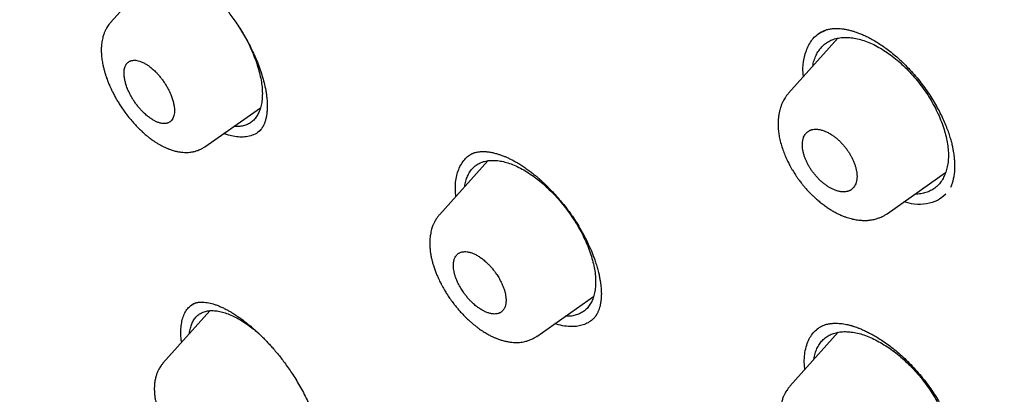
# Model space of a CAD drawing. Header units: millimetres. Extents: x 8 to 601, y 12 to 948.
# Tile 39 of 125: x 485 to 510, y 382 to 391. Entities that reach past the tile are written whole.
import ezdxf

# ---------------------------------------------------------------- set-up
doc = ezdxf.new("R2010")
doc.units = ezdxf.units.MM

msp = doc.modelspace()

# ---------------------------------------------------------------- linework, layer by layer
at = {"color": 7, "linetype": 'Continuous', "lineweight": 30}
for p, q in [((488.555, 392.327), (487.354, 390.987)), ((505.452, 390.595), (504.227, 389.227)), ((489.699, 387.895), (491.083, 388.864)), ((491.05, 388.276), (491.05, 388.276)), ((496.739, 387.546), (495.536, 386.203)), ((506.676, 386.23), (508.133, 387.25)), ((495.944, 386.659), (495.933, 386.785)), ((497.958, 383.18), (499.372, 384.17)), ((489.826, 383.817), (488.655, 382.51)), ((499.36, 383.608), (499.355, 383.604)), ((505.459, 383.281), (504.259, 381.941)), ((488.657, 382.508), (488.658, 382.509))]:
    msp.add_line(p, q, dxfattribs=at)
for points, knots in [([(546.31, 319.917), (546.414, 320.603), (546.621, 321.969), (546.63, 324.249), (546.489, 326.623), (546.21, 329.082), (545.791, 331.861), (545.206, 334.973), (544.448, 338.418), (543.505, 342.325), (542.383, 346.691), (541.162, 351.491), (539.875, 356.343), (538.436, 361.307), (537.042, 365.565), (535.764, 369.067), (534.688, 371.764), (533.463, 374.538), (532.048, 377.395), (530.493, 380.167), (528.807, 382.82), (527.026, 385.31), (525.063, 387.733), (522.988, 390.04), (520.858, 392.223), (518.345, 394.629), (515.447, 397.208), (512.175, 399.906), (508.912, 402.43), (505.667, 404.796), (502.447, 406.995), (499.265, 409.024), (496.13, 410.904), (493.032, 412.693), (489.945, 414.469), (486.867, 416.174), (483.815, 417.75), (480.813, 419.147), (477.885, 420.345), (475.044, 421.346), (472.303, 422.114), (469.989, 422.546), (468.089, 422.689), (466.567, 422.614), (465.194, 422.297), (464.031, 421.679), (463.132, 420.734), (462.45, 419.448), (461.999, 417.891), (461.884, 416.638), (461.829, 416.041)], [0, 0, 0, 0, 0.019898, 0.0396, 0.059164, 0.078622, 0.098012, 0.12334, 0.148581, 0.17373, 0.20787, 0.241963, 0.276211, 0.310624, 0.345209, 0.362608, 0.380134, 0.39781, 0.415671, 0.433755, 0.448995, 0.464411, 0.479836, 0.49507, 0.51012, 0.525029, 0.547188, 0.569187, 0.591087, 0.612948, 0.634795, 0.656565, 0.678193, 0.699626, 0.721058, 0.742686, 0.764457, 0.7863, 0.808166, 0.830063, 0.852062, 0.874222, 0.88913, 0.904182, 0.919413, 0.934843, 0.95025, 0.965501, 0.983579, 1, 1, 1, 1]), ([(544.101, 319.878), (544.186, 320.426), (544.357, 321.522), (544.405, 323.329), (544.343, 325.217), (544.175, 327.181), (543.925, 329.2), (543.545, 331.658), (542.994, 334.581), (542.241, 337.983), (541.364, 341.596), (540.38, 345.404), (539.346, 349.383), (538.284, 353.383), (537.143, 357.436), (535.878, 361.565), (534.681, 365.084), (533.614, 367.955), (532.744, 370.143), (531.787, 372.367), (530.725, 374.631), (529.537, 376.933), (528.317, 379.071), (527.089, 381.024), (525.891, 382.779), (524.595, 384.513), (523.059, 386.396), (521.273, 388.395), (519.254, 390.481), (517.052, 392.606), (514.679, 394.755), (512.145, 396.911), (509.6, 398.956), (507.056, 400.902), (504.307, 402.905), (501.364, 404.924), (498.239, 406.927), (495.143, 408.789), (492.07, 410.567), (489.007, 412.327), (485.964, 414.006), (482.962, 415.547), (480.214, 416.816), (477.723, 417.839), (475.479, 418.657), (473.301, 419.335), (471.201, 419.853), (469.312, 420.167), (467.644, 420.277), (466.197, 420.191), (465.011, 419.908), (464.08, 419.45), (463.376, 418.869), (462.806, 418.135), (462.314, 417.174), (461.937, 415.959), (461.7, 414.479), (461.609, 412.881), (461.637, 411.193), (461.761, 409.436), (462.028, 407.026), (462.513, 403.918), (463.277, 400.079), (464.173, 396.167), (465.154, 392.214), (466.166, 388.247), (467.144, 384.488), (468.132, 380.902), (469.144, 377.483), (470.265, 374.006), (471.363, 370.901), (472.399, 368.189), (473.336, 365.891), (474.36, 363.556), (475.474, 361.184), (476.317, 359.572), (476.739, 358.765)], [0, 0, 0, 0, 0.011709, 0.0234, 0.035079, 0.046745, 0.058401, 0.070053, 0.08835, 0.106637, 0.124908, 0.145647, 0.166375, 0.187119, 0.207887, 0.228673, 0.249479, 0.259892, 0.270315, 0.28075, 0.291198, 0.301658, 0.31213, 0.319994, 0.327864, 0.335737, 0.343609, 0.354092, 0.364563, 0.37502, 0.38755, 0.400066, 0.41258, 0.425091, 0.437599, 0.45323, 0.468841, 0.484431, 0.499999, 0.515569, 0.531166, 0.546782, 0.562408, 0.574915, 0.587424, 0.599934, 0.612454, 0.624987, 0.635443, 0.645912, 0.656393, 0.664263, 0.672136, 0.680006, 0.687871, 0.698343, 0.708803, 0.71925, 0.729685, 0.740108, 0.750521, 0.771326, 0.792113, 0.81288, 0.833624, 0.854353, 0.875091, 0.892532, 0.909986, 0.927451, 0.944927, 0.955919, 0.966921, 0.977933, 0.988958, 1, 1, 1, 1]), ([(492.139, 410.008), (492.234, 409.953), (492.422, 409.845), (492.696, 409.687), (492.957, 409.536), (493.206, 409.392), (493.44, 409.256), (493.66, 409.128), (493.867, 409.008), (494.06, 408.895), (494.243, 408.789), (494.413, 408.689), (494.572, 408.596), (494.718, 408.51), (494.853, 408.431), (494.981, 408.356), (495.107, 408.282), (495.37, 408.127), (495.773, 407.888), (496.32, 407.562), (497.019, 407.141), (497.867, 406.625), (498.864, 406.006), (499.696, 405.478), (500.363, 405.047), (500.865, 404.719), (501.373, 404.384), (501.889, 404.04), (502.417, 403.683), (502.834, 403.399), (503.136, 403.191), (503.319, 403.064), (503.504, 402.936), (503.691, 402.806), (503.88, 402.674), (504.068, 402.543), (504.251, 402.413), (504.429, 402.288), (504.598, 402.168), (504.758, 402.054), (504.907, 401.947), (505.044, 401.849), (505.175, 401.755), (505.313, 401.655), (505.465, 401.545), (505.636, 401.422), (505.817, 401.29), (506.009, 401.149), (506.212, 401), (506.519, 400.775), (506.923, 400.476), (507.399, 400.119), (507.85, 399.778), (508.279, 399.451), (508.706, 399.123), (509.276, 398.682), (509.987, 398.123), (510.668, 397.579), (511.179, 397.167), (511.523, 396.887), (511.876, 396.597), (512.185, 396.342), (512.449, 396.123), (512.663, 395.944), (512.875, 395.766), (513.079, 395.594), (513.268, 395.433), (513.442, 395.285), (513.601, 395.15), (513.745, 395.026), (513.881, 394.91), (514.017, 394.792), (514.163, 394.665), (514.323, 394.526), (514.5, 394.372), (514.695, 394.201), (514.905, 394.016), (515.195, 393.759), (515.556, 393.437), (515.978, 393.055), (516.386, 392.682), (516.784, 392.314), (517.175, 391.949), (517.622, 391.527), (518.125, 391.045), (518.683, 390.501), (519.238, 389.951), (519.789, 389.394), (520.336, 388.83), (520.839, 388.301), (521.299, 387.807), (521.718, 387.349), (522.133, 386.888), (522.543, 386.421), (522.95, 385.951), (523.345, 385.483), (523.729, 385.02), (524.1, 384.561), (524.464, 384.1), (524.823, 383.637), (525.175, 383.171), (525.523, 382.701), (525.869, 382.224), (526.155, 381.819), (526.383, 381.49), (526.555, 381.24), (526.722, 380.994), (526.88, 380.759), (527.026, 380.539), (527.159, 380.336), (527.27, 380.165), (527.36, 380.026), (527.432, 379.914), (527.503, 379.804), (527.576, 379.689), (527.655, 379.564), (527.742, 379.426), (527.835, 379.276), (527.941, 379.105), (528.059, 378.912), (528.188, 378.698), (528.321, 378.477), (528.478, 378.212), (528.654, 377.912), (528.858, 377.558), (529.065, 377.193), (529.275, 376.818), (529.498, 376.411), (529.735, 375.972), (529.984, 375.5), (530.223, 375.036), (530.489, 374.511), (530.779, 373.924), (531.091, 373.274), (531.394, 372.627), (531.688, 371.981), (531.912, 371.476), (532.073, 371.109), (532.172, 370.879), (532.272, 370.647), (532.371, 370.414), (532.47, 370.179), (532.567, 369.947), (532.66, 369.72), (532.746, 369.51), (532.825, 369.317), (532.896, 369.14), (532.964, 368.972), (533.028, 368.812), (533.09, 368.656), (533.153, 368.496), (533.223, 368.317), (533.301, 368.117), (533.387, 367.894), (533.478, 367.658), (533.57, 367.414), (533.663, 367.167), (533.797, 366.81), (533.967, 366.346), (534.167, 365.795), (534.354, 365.267), (534.53, 364.766), (534.7, 364.273), (534.866, 363.786), (535.082, 363.145), (535.344, 362.351), (535.668, 361.347), (536, 360.288), (536.339, 359.176), (536.675, 358.044), (537.008, 356.891), (537.339, 355.718), (537.662, 354.55), (537.977, 353.387), (538.354, 351.97), (538.789, 350.301), (539.283, 348.381), (539.675, 346.852), (539.968, 345.712), (540.161, 344.96), (540.353, 344.21), (540.544, 343.459), (540.734, 342.705), (540.888, 342.093), (541.005, 341.619), (541.088, 341.285), (541.172, 340.943), (541.241, 340.659), (541.295, 340.435), (541.335, 340.273), (541.373, 340.113), (541.41, 339.959), (541.445, 339.815), (541.476, 339.684), (541.504, 339.566), (541.529, 339.46), (541.552, 339.363), (541.574, 339.27), (541.596, 339.175), (541.619, 339.077), (541.644, 338.973), (541.67, 338.863), (541.697, 338.747), (541.725, 338.626), (541.755, 338.496), (541.787, 338.358), (541.82, 338.212), (541.869, 337.998), (541.932, 337.723), (542.006, 337.393), (542.076, 337.075), (542.144, 336.77), (542.208, 336.473), (542.299, 336.051), (542.415, 335.5), (542.57, 334.741), (542.734, 333.907), (542.903, 333), (543.061, 332.101), (543.208, 331.21), (543.341, 330.327), (543.433, 329.654), (543.494, 329.183), (543.527, 328.912), (543.559, 328.642), (543.59, 328.372), (543.619, 328.101), (543.65, 327.794), (543.684, 327.448), (543.71, 327.145), (543.729, 326.915), (543.74, 326.766), (543.75, 326.624), (543.759, 326.498), (543.767, 326.387), (543.773, 326.289), (543.779, 326.197), (543.784, 326.113), (543.788, 326.032), (543.793, 325.945), (543.798, 325.848), (543.803, 325.738), (543.809, 325.618), (543.814, 325.489), (543.819, 325.351), (543.824, 325.205), (543.829, 325.055), (543.832, 324.905), (543.835, 324.757), (543.837, 324.611), (543.839, 324.409), (543.839, 324.153), (543.836, 323.845), (543.829, 323.538), (543.82, 323.288), (543.81, 323.092), (543.802, 322.953), (543.794, 322.813), (543.785, 322.692), (543.778, 322.595), (543.772, 322.523), (543.767, 322.459), (543.762, 322.404), (543.758, 322.358), (543.754, 322.321), (543.751, 322.29), (543.749, 322.259), (543.745, 322.225), (543.741, 322.184), (543.736, 322.139), (543.731, 322.085), (543.724, 322.023), (543.715, 321.95), (543.705, 321.866), (543.693, 321.773), (543.68, 321.669), (543.664, 321.556), (543.645, 321.433), (543.624, 321.3), (543.6, 321.158), (543.572, 321.008), (543.542, 320.851), (543.507, 320.686), (543.468, 320.513), (543.439, 320.396), (543.424, 320.336)], [0, 0, 0, 0, 0.002938, 0.005744, 0.008416, 0.010954, 0.01336, 0.015593, 0.017697, 0.019674, 0.021521, 0.023275, 0.024894, 0.026381, 0.027734, 0.029011, 0.030294, 0.031584, 0.037035, 0.042605, 0.048243, 0.05831, 0.068375, 0.07844, 0.083473, 0.088505, 0.093571, 0.098743, 0.104025, 0.109422, 0.111232, 0.113057, 0.114897, 0.116752, 0.118621, 0.120505, 0.122344, 0.12408, 0.125789, 0.127385, 0.128868, 0.130239, 0.131503, 0.132795, 0.134387, 0.136086, 0.137893, 0.139807, 0.141828, 0.143949, 0.14894, 0.153834, 0.158122, 0.162355, 0.166586, 0.170816, 0.179275, 0.187729, 0.191056, 0.194457, 0.197959, 0.201564, 0.203665, 0.205798, 0.20795, 0.209988, 0.211882, 0.213599, 0.215177, 0.216614, 0.217911, 0.219231, 0.22069, 0.222288, 0.224025, 0.225993, 0.228114, 0.230325, 0.234713, 0.23896, 0.243065, 0.247039, 0.250986, 0.254935, 0.260647, 0.26636, 0.272072, 0.277784, 0.283494, 0.289203, 0.293688, 0.298176, 0.302666, 0.307161, 0.311663, 0.316169, 0.320461, 0.324745, 0.329025, 0.333302, 0.337578, 0.341862, 0.346212, 0.350639, 0.352896, 0.355173, 0.357442, 0.359577, 0.361563, 0.363399, 0.365086, 0.366159, 0.367161, 0.368103, 0.369121, 0.370252, 0.371497, 0.372855, 0.374326, 0.37614, 0.378098, 0.380157, 0.382191, 0.385316, 0.388358, 0.391872, 0.395271, 0.398605, 0.403002, 0.407324, 0.411572, 0.415796, 0.421831, 0.427868, 0.433908, 0.439951, 0.446025, 0.448184, 0.450361, 0.452558, 0.454773, 0.457007, 0.459253, 0.461425, 0.463497, 0.465273, 0.466968, 0.468582, 0.470116, 0.471579, 0.473103, 0.474728, 0.47675, 0.47891, 0.481208, 0.483611, 0.486014, 0.488411, 0.494028, 0.499591, 0.504631, 0.509572, 0.51442, 0.519241, 0.524064, 0.533537, 0.54301, 0.554287, 0.565565, 0.576843, 0.588926, 0.60101, 0.613094, 0.625177, 0.63726, 0.657399, 0.677538, 0.697679, 0.70559, 0.713502, 0.721413, 0.729324, 0.737258, 0.74531, 0.748786, 0.752327, 0.755962, 0.759692, 0.761397, 0.763122, 0.764863, 0.766526, 0.768057, 0.769455, 0.770721, 0.771855, 0.772858, 0.773836, 0.774846, 0.775887, 0.776994, 0.77821, 0.779421, 0.780722, 0.782116, 0.7836, 0.785176, 0.786826, 0.790513, 0.794075, 0.797511, 0.800821, 0.804011, 0.807169, 0.814613, 0.822056, 0.832126, 0.842195, 0.852263, 0.862331, 0.872398, 0.882466, 0.885623, 0.88878, 0.891937, 0.895094, 0.898271, 0.901536, 0.905986, 0.910596, 0.912451, 0.914274, 0.915988, 0.91759, 0.918864, 0.920057, 0.921171, 0.922206, 0.923162, 0.924138, 0.92539, 0.926753, 0.928227, 0.929812, 0.931544, 0.933391, 0.935293, 0.937177, 0.939044, 0.940894, 0.942728, 0.94675, 0.950689, 0.954666, 0.958762, 0.960602, 0.962465, 0.964352, 0.966249, 0.967345, 0.968329, 0.969199, 0.969957, 0.970603, 0.971091, 0.971487, 0.971883, 0.97236, 0.972915, 0.97355, 0.974265, 0.975148, 0.976173, 0.977347, 0.97867, 0.980144, 0.981767, 0.983541, 0.985466, 0.987542, 0.989769, 0.992105, 0.994588, 0.997219, 1, 1, 1, 1]), ([(488.115, 392.481), (488.124, 392.487), (488.142, 392.498), (488.171, 392.513), (488.203, 392.526), (488.23, 392.535), (488.253, 392.541), (488.272, 392.545), (488.293, 392.549), (488.319, 392.552), (488.354, 392.556), (488.401, 392.557), (488.456, 392.555), (488.52, 392.549), (488.585, 392.537), (488.647, 392.523), (488.703, 392.507), (488.752, 392.492), (488.793, 392.477), (488.832, 392.462), (488.874, 392.445), (488.92, 392.424), (488.968, 392.401), (489.022, 392.374), (489.084, 392.34), (489.144, 392.305), (489.202, 392.269), (489.255, 392.234), (489.311, 392.196), (489.365, 392.158), (489.414, 392.121), (489.455, 392.089), (489.487, 392.064), (489.51, 392.046), (489.53, 392.029), (489.559, 392.005), (489.6, 391.971), (489.655, 391.923), (489.72, 391.864), (489.795, 391.794), (489.878, 391.712), (489.967, 391.62), (490.06, 391.518), (490.155, 391.407), (490.252, 391.288), (490.35, 391.16), (490.449, 391.023), (490.546, 390.878), (490.642, 390.724), (490.736, 390.562), (490.825, 390.393), (490.91, 390.219), (490.989, 390.039), (491.061, 389.855), (491.123, 389.669), (491.176, 389.482), (491.201, 389.361), (491.213, 389.3)], [0, 0, 0, 0, 0.019877, 0.037835, 0.053795, 0.066928, 0.077005, 0.085243, 0.094223, 0.104033, 0.11864, 0.136334, 0.157141, 0.178598, 0.199064, 0.217659, 0.234191, 0.247756, 0.258217, 0.268018, 0.279153, 0.291617, 0.303149, 0.316411, 0.331684, 0.348976, 0.360883, 0.373593, 0.38711, 0.400727, 0.412241, 0.422572, 0.42997, 0.434571, 0.439019, 0.444313, 0.455017, 0.468077, 0.483492, 0.501267, 0.521401, 0.543272, 0.56622, 0.59024, 0.615325, 0.641473, 0.668692, 0.697001, 0.726407, 0.756912, 0.788511, 0.82119, 0.854928, 0.889701, 0.925482, 0.96225, 1, 1, 1, 1]), ([(487.356, 390.988), (487.341, 390.97), (487.312, 390.936), (487.277, 390.885), (487.251, 390.841), (487.231, 390.803), (487.215, 390.771), (487.202, 390.74), (487.189, 390.708), (487.176, 390.669), (487.162, 390.623), (487.148, 390.568), (487.137, 390.508), (487.129, 390.45), (487.124, 390.399), (487.121, 390.351), (487.12, 390.302), (487.121, 390.25), (487.125, 390.171), (487.136, 390.064), (487.157, 389.946), (487.18, 389.844), (487.203, 389.759), (487.228, 389.678), (487.252, 389.607), (487.274, 389.547), (487.294, 389.497), (487.313, 389.45), (487.336, 389.395), (487.368, 389.326), (487.41, 389.238), (487.459, 389.146), (487.512, 389.052), (487.57, 388.958), (487.635, 388.857), (487.715, 388.745), (487.805, 388.628), (487.9, 388.515), (487.99, 388.417), (488.072, 388.334), (488.147, 388.263), (488.207, 388.21), (488.254, 388.17), (488.29, 388.142), (488.325, 388.114), (488.365, 388.083), (488.415, 388.047), (488.474, 388.008), (488.538, 387.968), (488.607, 387.929), (488.668, 387.897), (488.717, 387.874), (488.751, 387.859), (488.779, 387.848), (488.808, 387.836), (488.844, 387.823), (488.887, 387.808), (488.933, 387.795), (488.978, 387.783), (489.019, 387.774), (489.06, 387.767), (489.104, 387.76), (489.161, 387.755), (489.224, 387.752), (489.29, 387.754), (489.35, 387.76), (489.401, 387.769), (489.446, 387.779), (489.486, 387.791), (489.528, 387.805), (489.576, 387.825), (489.635, 387.853), (489.675, 387.88), (489.698, 387.895)], [0, 0, 0, 0, 0.016044, 0.030559, 0.043503, 0.054164, 0.062353, 0.069162, 0.077972, 0.087517, 0.098577, 0.112053, 0.127768, 0.141232, 0.152132, 0.1621, 0.173117, 0.18519, 0.197645, 0.226148, 0.255045, 0.272423, 0.290499, 0.307912, 0.322588, 0.334519, 0.344069, 0.353522, 0.36329, 0.378058, 0.396034, 0.417236, 0.435274, 0.455091, 0.476659, 0.499753, 0.52912, 0.55597, 0.580327, 0.602197, 0.621585, 0.638487, 0.648463, 0.657332, 0.665191, 0.674834, 0.687539, 0.701982, 0.717586, 0.73437, 0.751603, 0.761969, 0.770135, 0.776088, 0.782242, 0.790996, 0.802364, 0.814088, 0.825218, 0.834507, 0.842926, 0.852822, 0.864321, 0.882261, 0.898088, 0.911574, 0.925017, 0.93436, 0.944248, 0.954757, 0.966549, 0.981607, 1, 1, 1, 1]), ([(490.539, 390.887), (490.572, 390.836), (490.644, 390.721), (490.744, 390.541), (490.839, 390.349), (490.921, 390.156), (490.991, 389.966), (491.048, 389.779), (491.091, 389.597), (491.119, 389.422), (491.131, 389.257), (491.128, 389.102), (491.11, 388.96), (491.078, 388.832), (491.031, 388.717), (490.971, 388.619), (490.897, 388.537), (490.81, 388.472), (490.71, 388.426), (490.599, 388.4), (490.502, 388.391), (490.439, 388.398), (490.42, 388.4)], [0, 0, 0, 0, 0.043251, 0.094971, 0.146731, 0.19855, 0.250435, 0.302396, 0.354455, 0.406663, 0.458881, 0.510945, 0.562905, 0.614787, 0.666604, 0.718369, 0.770107, 0.821865, 0.873642, 0.925414, 0.977219, 1, 1, 1, 1]), ([(504.966, 390.7), (504.981, 390.711), (505.01, 390.732), (505.064, 390.762), (505.118, 390.785), (505.161, 390.8), (505.202, 390.812), (505.246, 390.822), (505.296, 390.83), (505.355, 390.836), (505.425, 390.838), (505.506, 390.835), (505.59, 390.825), (505.676, 390.81), (505.76, 390.79), (505.836, 390.768), (505.912, 390.743), (505.993, 390.713), (506.088, 390.673), (506.194, 390.624), (506.31, 390.562), (506.432, 390.49), (506.556, 390.409), (506.682, 390.32), (506.816, 390.216), (506.956, 390.096), (507.1, 389.96), (507.246, 389.809), (507.388, 389.648), (507.521, 389.483), (507.644, 389.317), (507.757, 389.151), (507.858, 388.987), (507.949, 388.826), (508.03, 388.669), (508.1, 388.517), (508.16, 388.37), (508.211, 388.23), (508.252, 388.098), (508.284, 387.979), (508.308, 387.875), (508.324, 387.786), (508.334, 387.723), (508.34, 387.68), (508.344, 387.648), (508.348, 387.607), (508.353, 387.556), (508.356, 387.499), (508.358, 387.441), (508.358, 387.375), (508.355, 387.305), (508.349, 387.234), (508.341, 387.172), (508.331, 387.12), (508.321, 387.074), (508.313, 387.041), (508.306, 387.016), (508.3, 386.998), (508.293, 386.976), (508.283, 386.949), (508.27, 386.917), (508.26, 386.895), (508.254, 386.883)], [0, 0, 0, 0, 0.020216, 0.039059, 0.055463, 0.068069, 0.080066, 0.093034, 0.106347, 0.120427, 0.138893, 0.158515, 0.176626, 0.194457, 0.212333, 0.227613, 0.239597, 0.256005, 0.273499, 0.292291, 0.313157, 0.336175, 0.357008, 0.379352, 0.403222, 0.428643, 0.455535, 0.483868, 0.512564, 0.540505, 0.567695, 0.59413, 0.619808, 0.644727, 0.668888, 0.692295, 0.714959, 0.736858, 0.757954, 0.777284, 0.794379, 0.809246, 0.821889, 0.826628, 0.831649, 0.83884, 0.848305, 0.859596, 0.870569, 0.880939, 0.897642, 0.912522, 0.925823, 0.937675, 0.948085, 0.958453, 0.962329, 0.96666, 0.972519, 0.980031, 0.989192, 1, 1, 1, 1]), ([(504.626, 390.166), (504.663, 390.27), (504.737, 390.478), (504.921, 390.69), (505.083, 390.764), (505.154, 390.797)], [0, 0, 0, 0, 0.359806, 0.718343, 1, 1, 1, 1]), ([(504.828, 389.898), (504.832, 389.923), (504.844, 389.997), (504.882, 390.108), (504.938, 390.23), (505.01, 390.336), (505.096, 390.427), (505.195, 390.501), (505.307, 390.557), (505.431, 390.595), (505.566, 390.614), (505.709, 390.615), (505.86, 390.598), (506.018, 390.562), (506.18, 390.508), (506.345, 390.437), (506.457, 390.374), (506.512, 390.343)], [0, 0, 0, 0, 0.034337, 0.103398, 0.172386, 0.241304, 0.310162, 0.379001, 0.447889, 0.516871, 0.585935, 0.655042, 0.724138, 0.793178, 0.862148, 0.93108, 1, 1, 1, 1]), ([(504.595, 389.638), (504.589, 389.709), (504.572, 389.902), (504.605, 390.064), (504.626, 390.166)], [0, 0, 0, 0, 0.371092, 1, 1, 1, 1]), ([(506.512, 390.343), (506.568, 390.308), (506.68, 390.239), (506.845, 390.116), (507.008, 389.979), (507.166, 389.83), (507.318, 389.67), (507.462, 389.5), (507.596, 389.321), (507.719, 389.136), (507.83, 388.947), (507.928, 388.756), (508.012, 388.564), (508.082, 388.374), (508.137, 388.187), (508.177, 388.005), (508.2, 387.83), (508.206, 387.663), (508.196, 387.505), (508.17, 387.359), (508.129, 387.224), (508.072, 387.103), (508.001, 386.996), (507.916, 386.905), (507.817, 386.831), (507.705, 386.774), (507.581, 386.737), (507.47, 386.718), (507.399, 386.718), (507.375, 386.719)], [0, 0, 0, 0, 0.037697, 0.075423, 0.113182, 0.150972, 0.188791, 0.226648, 0.264576, 0.3025, 0.340334, 0.378124, 0.415885, 0.45362, 0.49132, 0.528983, 0.566615, 0.60426, 0.641962, 0.679722, 0.717519, 0.755321, 0.793096, 0.830824, 0.868504, 0.90616, 0.943821, 0.981506, 1, 1, 1, 1]), ([(488.394, 388.568), (488.421, 388.553), (488.474, 388.523), (488.551, 388.492), (488.619, 388.475), (488.677, 388.469), (488.718, 388.472), (488.749, 388.477), (488.771, 388.484), (488.792, 388.492), (488.82, 388.506), (488.852, 388.53), (488.887, 388.57), (488.913, 388.619), (488.93, 388.675), (488.939, 388.723), (488.942, 388.767), (488.942, 388.802), (488.941, 388.84), (488.936, 388.895), (488.923, 388.972), (488.896, 389.07), (488.864, 389.162), (488.827, 389.248), (488.789, 389.324), (488.747, 389.401), (488.699, 389.478), (488.646, 389.555), (488.589, 389.629), (488.53, 389.697), (488.464, 389.767), (488.391, 389.835), (488.312, 389.898), (488.234, 389.951), (488.156, 389.993), (488.078, 390.024), (488.011, 390.041), (487.952, 390.047), (487.911, 390.045), (487.88, 390.039), (487.858, 390.033), (487.837, 390.025), (487.809, 390.011), (487.777, 389.987), (487.742, 389.947), (487.716, 389.898), (487.699, 389.842), (487.691, 389.794), (487.687, 389.75), (487.687, 389.715), (487.688, 389.678), (487.694, 389.622), (487.707, 389.546), (487.733, 389.448), (487.765, 389.355), (487.802, 389.27), (487.84, 389.193), (487.882, 389.116), (487.93, 389.039), (487.983, 388.962), (488.041, 388.888), (488.099, 388.82), (488.166, 388.75), (488.239, 388.682), (488.317, 388.618), (488.369, 388.585), (488.394, 388.568)], [0, 0, 0, 0, 0.0202926, 0.0407892, 0.0614965, 0.0771742, 0.0929768, 0.1009283, 0.1089121, 0.1169283, 0.1249775, 0.1420771, 0.1606678, 0.1807515, 0.1968002, 0.2136907, 0.2224551, 0.2314304, 0.2406166, 0.2500137, 0.2708365, 0.2916609, 0.3124871, 0.3279694, 0.3435401, 0.3591999, 0.3749494, 0.3917419, 0.4081954, 0.4243115, 0.4400919, 0.4606075, 0.4805353, 0.4998806, 0.5201471, 0.5406318, 0.5613413, 0.5770299, 0.5928511, 0.6008149, 0.6088128, 0.6168452, 0.6249124, 0.6420154, 0.6606044, 0.6806814, 0.6967216, 0.7136008, 0.7223585, 0.7313262, 0.7405042, 0.7498925, 0.7707067, 0.7915229, 0.812341, 0.8278796, 0.8434731, 0.8591222, 0.8748274, 0.8917006, 0.9082204, 0.9243884, 0.9402063, 0.9607494, 0.9806788, 1, 1, 1, 1]), ([(491.213, 389.3), (491.219, 389.268), (491.229, 389.207), (491.239, 389.124), (491.246, 389.054), (491.249, 388.994), (491.251, 388.944), (491.251, 388.903), (491.251, 388.871), (491.25, 388.846), (491.249, 388.819), (491.247, 388.784), (491.242, 388.73), (491.231, 388.653), (491.215, 388.582), (491.201, 388.531), (491.188, 388.493), (491.174, 388.459), (491.161, 388.43), (491.149, 388.406), (491.139, 388.388), (491.128, 388.371), (491.115, 388.351), (491.098, 388.328), (491.081, 388.307), (491.064, 388.289), (491.054, 388.28), (491.049, 388.275)], [0, 0, 0, 0, 0.062916, 0.118816, 0.167796, 0.209927, 0.245258, 0.27816, 0.301757, 0.318096, 0.336255, 0.370677, 0.410292, 0.48565, 0.563102, 0.606497, 0.64933, 0.691588, 0.73111, 0.76408, 0.790735, 0.814581, 0.844991, 0.881648, 0.920338, 0.95979, 1, 1, 1, 1]), ([(504.227, 389.228), (504.21, 389.207), (504.178, 389.17), (504.139, 389.114), (504.111, 389.066), (504.088, 389.023), (504.068, 388.982), (504.046, 388.931), (504.025, 388.872), (504.004, 388.8), (503.986, 388.721), (503.972, 388.63), (503.964, 388.531), (503.963, 388.427), (503.969, 388.318), (503.983, 388.201), (504.009, 388.069), (504.046, 387.928), (504.093, 387.788), (504.145, 387.657), (504.199, 387.539), (504.249, 387.442), (504.292, 387.364), (504.327, 387.304), (504.362, 387.248), (504.398, 387.191), (504.44, 387.129), (504.491, 387.057), (504.544, 386.989), (504.596, 386.925), (504.639, 386.874), (504.679, 386.83), (504.709, 386.797), (504.731, 386.774), (504.755, 386.749), (504.789, 386.714), (504.839, 386.665), (504.905, 386.604), (504.986, 386.534), (505.075, 386.464), (505.165, 386.398), (505.251, 386.342), (505.341, 386.288), (505.431, 386.239), (505.522, 386.196), (505.603, 386.163), (505.678, 386.136), (505.748, 386.115), (505.815, 386.098), (505.878, 386.084), (505.944, 386.074), (506.02, 386.065), (506.09, 386.062), (506.148, 386.062), (506.19, 386.064), (506.231, 386.068), (506.278, 386.074), (506.33, 386.083), (506.382, 386.095), (506.429, 386.108), (506.469, 386.122), (506.509, 386.138), (506.556, 386.158), (506.614, 386.189), (506.655, 386.215), (506.677, 386.23)], [0, 0, 0, 0, 0.017849, 0.033106, 0.045889, 0.057452, 0.068156, 0.078002, 0.095625, 0.111165, 0.129082, 0.149928, 0.172697, 0.195091, 0.216912, 0.241634, 0.268635, 0.299229, 0.327704, 0.354105, 0.37825, 0.399878, 0.413796, 0.426446, 0.437833, 0.449405, 0.462614, 0.477929, 0.496503, 0.508876, 0.521802, 0.532443, 0.540405, 0.54569, 0.549859, 0.558999, 0.571692, 0.587954, 0.607808, 0.629973, 0.651028, 0.670787, 0.689245, 0.71182, 0.732059, 0.750696, 0.766497, 0.782125, 0.79728, 0.810942, 0.824282, 0.841433, 0.861237, 0.871576, 0.880807, 0.889542, 0.900055, 0.912568, 0.925537, 0.936853, 0.946494, 0.955134, 0.966631, 0.98159, 1, 1, 1, 1]), ([(491.091, 388.321), (491.066, 388.295), (491.004, 388.234), (490.88, 388.175), (490.731, 388.138), (490.573, 388.131), (490.41, 388.151), (490.275, 388.183), (490.193, 388.215), (490.169, 388.224)], [0, 0, 0, 0, 0.125048, 0.301408, 0.470723, 0.633105, 0.788585, 0.937196, 1, 1, 1, 1]), ([(505.31, 386.845), (505.337, 386.833), (505.39, 386.809), (505.471, 386.785), (505.544, 386.773), (505.61, 386.771), (505.655, 386.776), (505.685, 386.782), (505.703, 386.787), (505.721, 386.794), (505.739, 386.801), (505.756, 386.809), (505.778, 386.821), (505.805, 386.841), (505.839, 386.872), (505.871, 386.916), (505.895, 386.965), (505.911, 387.012), (505.92, 387.051), (505.925, 387.088), (505.928, 387.124), (505.929, 387.157), (505.928, 387.188), (505.925, 387.233), (505.917, 387.294), (505.899, 387.374), (505.874, 387.453), (505.844, 387.531), (505.81, 387.606), (505.772, 387.679), (505.73, 387.747), (505.684, 387.816), (505.633, 387.884), (505.575, 387.953), (505.514, 388.017), (505.451, 388.077), (505.386, 388.131), (505.327, 388.174), (505.275, 388.208), (505.231, 388.235), (505.174, 388.264), (505.106, 388.294), (505.025, 388.318), (504.952, 388.33), (504.886, 388.332), (504.841, 388.327), (504.808, 388.32), (504.787, 388.313), (504.766, 388.305), (504.745, 388.296), (504.723, 388.284), (504.699, 388.267), (504.673, 388.244), (504.646, 388.214), (504.621, 388.176), (504.601, 388.135), (504.588, 388.095), (504.579, 388.06), (504.574, 388.026), (504.57, 387.994), (504.569, 387.964), (504.568, 387.935), (504.569, 387.91), (504.572, 387.868), (504.58, 387.808), (504.598, 387.728), (504.622, 387.649), (504.652, 387.571), (504.686, 387.496), (504.725, 387.423), (504.766, 387.355), (504.812, 387.286), (504.863, 387.218), (504.92, 387.15), (504.981, 387.086), (505.044, 387.026), (505.109, 386.972), (505.176, 386.923), (505.243, 386.88), (505.288, 386.857), (505.31, 386.845)], [0, 0, 0, 0, 0.018426, 0.037816, 0.058174, 0.074088, 0.090552, 0.096165, 0.101839, 0.107576, 0.113373, 0.119233, 0.125154, 0.137006, 0.151371, 0.168246, 0.187632, 0.199176, 0.209848, 0.219647, 0.228574, 0.236629, 0.24381, 0.250119, 0.267684, 0.28469, 0.301139, 0.317032, 0.332371, 0.347159, 0.361397, 0.375088, 0.390798, 0.406476, 0.422125, 0.437751, 0.453357, 0.468949, 0.479341, 0.489729, 0.500116, 0.51867, 0.53812, 0.558473, 0.574338, 0.590716, 0.597414, 0.604195, 0.611059, 0.618005, 0.625035, 0.634605, 0.645635, 0.658126, 0.672077, 0.687488, 0.697918, 0.707599, 0.716533, 0.72472, 0.732158, 0.738849, 0.744792, 0.749988, 0.7676, 0.784642, 0.801116, 0.817022, 0.832364, 0.847142, 0.861361, 0.875022, 0.890658, 0.906281, 0.921895, 0.937505, 0.953116, 0.968732, 0.984358, 1, 1, 1, 1]), ([(495.933, 386.785), (495.933, 386.847), (495.932, 386.973), (495.957, 387.143), (495.999, 387.298), (496.061, 387.435), (496.14, 387.554), (496.23, 387.649), (496.301, 387.694), (496.333, 387.714)], [0, 0, 0, 0, 0.146142, 0.292368, 0.438664, 0.584932, 0.731041, 0.876875, 1, 1, 1, 1]), ([(496.275, 387.678), (496.284, 387.685), (496.301, 387.696), (496.326, 387.711), (496.348, 387.722), (496.367, 387.73), (496.384, 387.737), (496.406, 387.745), (496.438, 387.754), (496.481, 387.764), (496.53, 387.771), (496.587, 387.775), (496.657, 387.776), (496.741, 387.769), (496.836, 387.754), (496.916, 387.735), (496.977, 387.718), (497.016, 387.706), (497.053, 387.693), (497.094, 387.679), (497.144, 387.66), (497.209, 387.633), (497.284, 387.598), (497.365, 387.558), (497.448, 387.512), (497.54, 387.458), (497.637, 387.394), (497.737, 387.325), (497.827, 387.257), (497.905, 387.195), (497.971, 387.14), (498.025, 387.093), (498.068, 387.055), (498.098, 387.027), (498.119, 387.007), (498.135, 386.992), (498.153, 386.975), (498.175, 386.954), (498.209, 386.92), (498.258, 386.872), (498.322, 386.806), (498.398, 386.726), (498.484, 386.629), (498.58, 386.516), (498.684, 386.386), (498.792, 386.242), (498.901, 386.084), (498.987, 385.949), (499.051, 385.84), (499.096, 385.762), (499.137, 385.687), (499.172, 385.619), (499.201, 385.562), (499.223, 385.515), (499.247, 385.465), (499.276, 385.402), (499.311, 385.321), (499.348, 385.231), (499.385, 385.131), (499.425, 385.017), (499.462, 384.896), (499.495, 384.773), (499.519, 384.665), (499.536, 384.572), (499.548, 384.493), (499.556, 384.422), (499.56, 384.373), (499.562, 384.34), (499.563, 384.321), (499.564, 384.303), (499.565, 384.285), (499.566, 384.26), (499.566, 384.222), (499.565, 384.17), (499.561, 384.106), (499.556, 384.062), (499.553, 384.037)], [0, 0, 0, 0, 0.0139859, 0.0260378, 0.036154, 0.044331, 0.0507306, 0.0568447, 0.0715392, 0.0864252, 0.1034814, 0.1207303, 0.1395718, 0.1640261, 0.1878427, 0.2108396, 0.2207184, 0.2295832, 0.237429, 0.2455665, 0.2558493, 0.2701644, 0.2863978, 0.3028713, 0.3195453, 0.3364209, 0.3569408, 0.376702, 0.3942532, 0.40958, 0.422692, 0.433595, 0.4422924, 0.4483296, 0.4525186, 0.4552956, 0.4588631, 0.4635388, 0.4693266, 0.4802207, 0.4936818, 0.5097161, 0.5283286, 0.5495231, 0.5732035, 0.5986805, 0.6258056, 0.6545622, 0.6673875, 0.6805118, 0.6937448, 0.7053041, 0.7147588, 0.7221134, 0.7285487, 0.7401228, 0.7535295, 0.7687665, 0.7858302, 0.8042002, 0.8273095, 0.8490787, 0.8695054, 0.8858554, 0.9012317, 0.9151281, 0.9270984, 0.9313493, 0.9352941, 0.9389332, 0.9422825, 0.9467683, 0.955278, 0.9669989, 0.9819126, 1, 1, 1, 1]), ([(496.165, 386.905), (496.168, 386.928), (496.177, 386.999), (496.209, 387.103), (496.26, 387.219), (496.325, 387.319), (496.404, 387.403), (496.497, 387.469), (496.602, 387.518), (496.72, 387.547), (496.847, 387.559), (496.984, 387.552), (497.128, 387.527), (497.279, 387.483), (497.434, 387.422), (497.593, 387.344), (497.7, 387.277), (497.754, 387.244)], [0, 0, 0, 0, 0.032949, 0.102116, 0.171195, 0.240196, 0.309143, 0.37809, 0.447094, 0.516181, 0.585351, 0.654565, 0.72377, 0.792919, 0.861992, 0.931015, 1, 1, 1, 1]), ([(497.754, 387.244), (497.808, 387.207), (497.915, 387.135), (498.075, 387.006), (498.232, 386.866), (498.386, 386.714), (498.533, 386.551), (498.674, 386.378), (498.806, 386.198), (498.927, 386.013), (499.038, 385.824), (499.135, 385.633), (499.22, 385.443), (499.291, 385.255), (499.348, 385.071), (499.39, 384.892), (499.417, 384.72), (499.427, 384.557), (499.422, 384.404), (499.401, 384.262), (499.365, 384.133), (499.315, 384.018), (499.25, 383.917), (499.171, 383.833), (499.078, 383.766), (498.973, 383.717), (498.856, 383.688), (498.755, 383.675), (498.692, 383.679), (498.673, 383.681)], [0, 0, 0, 0, 0.037797, 0.075622, 0.113486, 0.151394, 0.189351, 0.227374, 0.265501, 0.303611, 0.34161, 0.379543, 0.41743, 0.455281, 0.493096, 0.530882, 0.56866, 0.606464, 0.644318, 0.68222, 0.720151, 0.758078, 0.795972, 0.833816, 0.871615, 0.909393, 0.947175, 0.984986, 1, 1, 1, 1]), ([(508.138, 386.713), (508.071, 386.658), (507.936, 386.544), (507.665, 386.465), (507.384, 386.45), (507.182, 386.502), (507.097, 386.524)], [0, 0, 0, 0, 0.259746, 0.530983, 0.80131, 1, 1, 1, 1]), ([(495.537, 386.205), (495.52, 386.184), (495.488, 386.146), (495.451, 386.09), (495.424, 386.045), (495.404, 386.006), (495.389, 385.972), (495.374, 385.936), (495.358, 385.894), (495.341, 385.84), (495.325, 385.779), (495.312, 385.712), (495.304, 385.648), (495.299, 385.591), (495.296, 385.535), (495.296, 385.474), (495.298, 385.396), (495.306, 385.309), (495.32, 385.214), (495.338, 385.122), (495.361, 385.031), (495.388, 384.939), (495.42, 384.843), (495.455, 384.748), (495.492, 384.661), (495.525, 384.589), (495.553, 384.532), (495.573, 384.493), (495.588, 384.463), (495.603, 384.435), (495.623, 384.399), (495.648, 384.355), (495.686, 384.29), (495.739, 384.205), (495.81, 384.099), (495.882, 384.002), (495.952, 383.915), (496.014, 383.84), (496.082, 383.765), (496.151, 383.692), (496.222, 383.623), (496.289, 383.561), (496.345, 383.512), (496.386, 383.478), (496.413, 383.456), (496.435, 383.439), (496.455, 383.423), (496.48, 383.404), (496.516, 383.377), (496.565, 383.342), (496.635, 383.295), (496.718, 383.245), (496.805, 383.198), (496.88, 383.162), (496.953, 383.13), (497.03, 383.101), (497.118, 383.074), (497.207, 383.052), (497.294, 383.037), (497.38, 383.028), (497.458, 383.026), (497.532, 383.03), (497.597, 383.038), (497.655, 383.049), (497.705, 383.061), (497.75, 383.075), (497.792, 383.09), (497.84, 383.111), (497.898, 383.141), (497.938, 383.167), (497.959, 383.181)], [0, 0, 0, 0, 0.018662, 0.034095, 0.046407, 0.056688, 0.065227, 0.07276, 0.084525, 0.097027, 0.111836, 0.129265, 0.14401, 0.156285, 0.167638, 0.181477, 0.197656, 0.218422, 0.238046, 0.258429, 0.276652, 0.295654, 0.315442, 0.33586, 0.354029, 0.368894, 0.380477, 0.388791, 0.393351, 0.398968, 0.40645, 0.415799, 0.426754, 0.447096, 0.470003, 0.495526, 0.512106, 0.529584, 0.547965, 0.566896, 0.584062, 0.602461, 0.61746, 0.625935, 0.632742, 0.637877, 0.641563, 0.64714, 0.655741, 0.667385, 0.682053, 0.705147, 0.72532, 0.742527, 0.758121, 0.776529, 0.796118, 0.818023, 0.83808, 0.856659, 0.876921, 0.892675, 0.908457, 0.922903, 0.934261, 0.942759, 0.954202, 0.968403, 0.983718, 1, 1, 1, 1]), ([(496.619, 383.821), (496.645, 383.807), (496.699, 383.78), (496.777, 383.753), (496.848, 383.738), (496.91, 383.734), (496.954, 383.737), (496.987, 383.744), (497.012, 383.751), (497.035, 383.761), (497.062, 383.775), (497.091, 383.796), (497.122, 383.827), (497.15, 383.868), (497.17, 383.914), (497.183, 383.96), (497.191, 384.004), (497.195, 384.052), (497.194, 384.102), (497.19, 384.162), (497.179, 384.232), (497.159, 384.311), (497.133, 384.389), (497.104, 384.461), (497.074, 384.526), (497.044, 384.584), (497.012, 384.64), (496.979, 384.694), (496.939, 384.754), (496.89, 384.82), (496.833, 384.89), (496.773, 384.955), (496.704, 385.023), (496.627, 385.089), (496.543, 385.152), (496.46, 385.202), (496.379, 385.241), (496.3, 385.269), (496.23, 385.284), (496.168, 385.288), (496.124, 385.284), (496.091, 385.278), (496.067, 385.27), (496.043, 385.261), (496.017, 385.247), (495.987, 385.226), (495.956, 385.194), (495.928, 385.153), (495.908, 385.108), (495.895, 385.062), (495.887, 385.018), (495.883, 384.97), (495.884, 384.92), (495.888, 384.86), (495.899, 384.79), (495.919, 384.711), (495.944, 384.633), (495.973, 384.56), (496.004, 384.495), (496.034, 384.437), (496.065, 384.381), (496.099, 384.327), (496.139, 384.267), (496.187, 384.202), (496.244, 384.132), (496.304, 384.066), (496.373, 383.999), (496.45, 383.932), (496.535, 383.869), (496.591, 383.837), (496.619, 383.821)], [0, 0, 0, 0, 0.019318, 0.039245, 0.059786, 0.075603, 0.09177, 0.099988, 0.108295, 0.11669, 0.125174, 0.139011, 0.154036, 0.170251, 0.187655, 0.200146, 0.212638, 0.225133, 0.237629, 0.250126, 0.267708, 0.284728, 0.301187, 0.317086, 0.329405, 0.341366, 0.352969, 0.364217, 0.375108, 0.391197, 0.40715, 0.422969, 0.438655, 0.459364, 0.47985, 0.500119, 0.519459, 0.539382, 0.559895, 0.575675, 0.591792, 0.599979, 0.608252, 0.616609, 0.625052, 0.63897, 0.654018, 0.670198, 0.687509, 0.700004, 0.712502, 0.725001, 0.737502, 0.750005, 0.767601, 0.784633, 0.801103, 0.817011, 0.829334, 0.841298, 0.852904, 0.864152, 0.875042, 0.8911, 0.907028, 0.922828, 0.938505, 0.959211, 0.979707, 1, 1, 1, 1]), ([(489.123, 383.032), (489.123, 383.033), (489.092, 383.172), (489.1, 383.349), (489.126, 383.563), (489.168, 383.704), (489.231, 383.823), (489.326, 383.941), (489.423, 383.987), (489.483, 384.014)], [0, 0, 0, 0, 0.001396, 0.265844, 0.39809, 0.530344, 0.662508, 0.79454, 1, 1, 1, 1]), ([(489.372, 383.963), (489.379, 383.968), (489.393, 383.978), (489.415, 383.989), (489.437, 383.999), (489.459, 384.007), (489.483, 384.015), (489.509, 384.021), (489.538, 384.026), (489.575, 384.03), (489.622, 384.032), (489.685, 384.03), (489.756, 384.021), (489.83, 384.007), (489.905, 383.986), (489.984, 383.961), (490.069, 383.927), (490.158, 383.887), (490.245, 383.843), (490.322, 383.799), (490.387, 383.76), (490.442, 383.726), (490.492, 383.693), (490.543, 383.658), (490.607, 383.613), (490.683, 383.556), (490.77, 383.487), (490.862, 383.411), (490.953, 383.331), (491.044, 383.248), (491.132, 383.162), (491.219, 383.074), (491.304, 382.984), (491.389, 382.889), (491.472, 382.793), (491.556, 382.691), (491.64, 382.583), (491.728, 382.463), (491.821, 382.332), (491.915, 382.188), (492.011, 382.033), (492.106, 381.866), (492.199, 381.69), (492.28, 381.52), (492.348, 381.361), (492.406, 381.213), (492.458, 381.062), (492.486, 380.963), (492.5, 380.913)], [0, 0, 0, 0, 0.019211, 0.035395, 0.04855, 0.060554, 0.072767, 0.088908, 0.103507, 0.116378, 0.138659, 0.16299, 0.188785, 0.213603, 0.234482, 0.257252, 0.280935, 0.304678, 0.328495, 0.347502, 0.363632, 0.376799, 0.38777, 0.400019, 0.413969, 0.432955, 0.454305, 0.47619, 0.497884, 0.519385, 0.540692, 0.561805, 0.582723, 0.603449, 0.625383, 0.645818, 0.668211, 0.69257, 0.7189, 0.747204, 0.777481, 0.809725, 0.843924, 0.88006, 0.908428, 0.937872, 0.968393, 1, 1, 1, 1]), ([(499.553, 384.037), (499.55, 384.021), (499.545, 383.992), (499.537, 383.953), (499.53, 383.924), (499.524, 383.902), (499.518, 383.881), (499.51, 383.855), (499.497, 383.822), (499.484, 383.789), (499.47, 383.761), (499.459, 383.74), (499.45, 383.724), (499.443, 383.713), (499.437, 383.704), (499.431, 383.695), (499.423, 383.683), (499.411, 383.666), (499.394, 383.645), (499.371, 383.619), (499.353, 383.602), (499.343, 383.592)], [0, 0, 0, 0, 0.078115, 0.143068, 0.194919, 0.233721, 0.262608, 0.317922, 0.38506, 0.463824, 0.520794, 0.568694, 0.607568, 0.637554, 0.655604, 0.681493, 0.715199, 0.756695, 0.82409, 0.905212, 1, 1, 1, 1]), ([(489.317, 383.248), (489.318, 383.262), (489.322, 383.32), (489.344, 383.412), (489.383, 383.522), (489.437, 383.616), (489.506, 383.694), (489.588, 383.754), (489.683, 383.796), (489.79, 383.819), (489.908, 383.823), (490.034, 383.809), (490.169, 383.777), (490.31, 383.728), (490.408, 383.681), (490.457, 383.657)], [0, 0, 0, 0, 0.023446, 0.104622, 0.185888, 0.26726, 0.34878, 0.43054, 0.512336, 0.593894, 0.675301, 0.756602, 0.83781, 0.918935, 1, 1, 1, 1]), ([(490.457, 383.657), (490.507, 383.63), (490.607, 383.577), (490.761, 383.474), (490.907, 383.365), (491.002, 383.283), (491.045, 383.246)], [0, 0, 0, 0, 0.2600833, 0.5203164, 0.7807721, 1, 1, 1, 1]), ([(499.346, 383.596), (499.311, 383.569), (499.241, 383.515), (499.118, 383.462), (498.985, 383.429), (498.83, 383.418), (498.652, 383.433), (498.505, 383.461), (498.423, 383.491), (498.409, 383.496)], [0, 0, 0, 0, 0.153793, 0.307494, 0.45655, 0.601171, 0.787008, 0.964665, 1, 1, 1, 1]), ([(504.941, 383.365), (504.949, 383.372), (504.967, 383.385), (505.002, 383.408), (505.044, 383.432), (505.088, 383.452), (505.126, 383.466), (505.156, 383.475), (505.186, 383.483), (505.222, 383.491), (505.26, 383.497), (505.297, 383.502), (505.338, 383.505), (505.387, 383.507), (505.448, 383.506), (505.517, 383.501), (505.592, 383.492), (505.658, 383.479), (505.713, 383.467), (505.754, 383.456), (505.788, 383.447), (505.814, 383.439), (505.837, 383.432), (505.869, 383.422), (505.917, 383.405), (505.986, 383.379), (506.069, 383.344), (506.165, 383.3), (506.271, 383.246), (506.382, 383.183), (506.505, 383.108), (506.638, 383.019), (506.782, 382.913), (506.93, 382.794), (507.08, 382.662), (507.231, 382.516), (507.381, 382.358), (507.528, 382.188), (507.667, 382.011), (507.794, 381.833), (507.907, 381.659), (508.007, 381.491), (508.09, 381.337), (508.158, 381.198), (508.214, 381.073), (508.262, 380.954), (508.303, 380.843), (508.336, 380.739), (508.363, 380.645), (508.381, 380.571), (508.393, 380.516), (508.4, 380.478), (508.406, 380.446), (508.412, 380.414), (508.417, 380.379), (508.423, 380.334), (508.429, 380.282), (508.434, 380.223), (508.437, 380.161), (508.438, 380.1), (508.436, 380.037), (508.432, 379.973), (508.424, 379.909), (508.414, 379.85), (508.402, 379.795), (508.39, 379.754), (508.38, 379.723), (508.372, 379.702), (508.364, 379.682), (508.356, 379.662), (508.346, 379.64), (508.332, 379.613), (508.313, 379.579), (508.288, 379.54), (508.267, 379.514), (508.255, 379.5)], [0, 0, 0, 0, 0.012486, 0.025621, 0.039439, 0.052701, 0.064101, 0.073696, 0.082857, 0.093164, 0.103349, 0.112618, 0.121616, 0.13334, 0.146958, 0.162604, 0.178147, 0.192844, 0.201989, 0.209937, 0.216215, 0.220817, 0.224368, 0.228442, 0.238104, 0.250052, 0.264296, 0.280841, 0.298704, 0.317169, 0.336238, 0.359247, 0.38308, 0.407741, 0.433242, 0.459598, 0.486692, 0.514499, 0.542774, 0.570092, 0.596245, 0.621233, 0.645052, 0.66454, 0.683169, 0.700942, 0.717862, 0.733933, 0.749001, 0.761998, 0.769263, 0.77556, 0.780891, 0.785459, 0.791395, 0.799265, 0.808452, 0.819345, 0.831043, 0.842829, 0.854703, 0.868299, 0.881982, 0.895704, 0.909173, 0.921298, 0.927459, 0.933299, 0.93894, 0.944383, 0.950534, 0.959092, 0.970193, 0.98383, 1, 1, 1, 1]), ([(504.705, 383.046), (504.727, 383.092), (504.772, 383.184), (504.861, 383.298), (504.934, 383.358), (504.97, 383.387)], [0, 0, 0, 0, 0.336989, 0.673571, 1, 1, 1, 1]), ([(504.858, 382.61), (504.862, 382.635), (504.872, 382.708), (504.905, 382.816), (504.958, 382.933), (505.026, 383.036), (505.109, 383.123), (505.205, 383.194), (505.315, 383.246), (505.437, 383.281), (505.57, 383.298), (505.712, 383.297), (505.862, 383.278), (506.019, 383.242), (506.181, 383.188), (506.347, 383.117), (506.46, 383.055), (506.516, 383.024)], [0, 0, 0, 0, 0.035475, 0.104456, 0.173371, 0.242214, 0.310991, 0.379737, 0.448526, 0.517412, 0.586388, 0.655415, 0.724438, 0.793411, 0.862312, 0.931165, 1, 1, 1, 1]), ([(504.63, 382.356), (504.626, 382.4), (504.614, 382.515), (504.62, 382.689), (504.646, 382.879), (504.685, 382.989), (504.705, 383.046)], [0, 0, 0, 0, 0.167742, 0.437256, 0.714704, 1, 1, 1, 1]), ([(506.516, 383.024), (506.572, 382.99), (506.685, 382.922), (506.852, 382.801), (507.018, 382.668), (507.179, 382.522), (507.334, 382.366), (507.482, 382.2), (507.621, 382.025), (507.75, 381.845), (507.866, 381.66), (507.969, 381.474), (508.059, 381.287), (508.134, 381.102), (508.195, 380.919), (508.24, 380.742), (508.268, 380.571), (508.28, 380.408), (508.274, 380.256), (508.253, 380.113), (508.216, 379.983), (508.163, 379.866), (508.095, 379.763), (508.013, 379.675), (507.916, 379.604), (507.807, 379.551), (507.684, 379.516), (507.578, 379.499), (507.509, 379.5), (507.488, 379.501)], [0, 0, 0, 0, 0.037772, 0.075572, 0.113406, 0.151271, 0.189166, 0.227106, 0.265127, 0.303143, 0.341067, 0.378942, 0.416783, 0.454591, 0.49236, 0.530088, 0.567789, 0.605505, 0.643277, 0.681107, 0.718975, 0.756851, 0.794703, 0.832508, 0.870267, 0.907999, 0.945732, 0.983488, 1, 1, 1, 1]), ([(488.657, 382.511), (488.642, 382.493), (488.614, 382.46), (488.581, 382.411), (488.557, 382.369), (488.537, 382.332), (488.52, 382.295), (488.505, 382.257), (488.491, 382.218), (488.478, 382.174), (488.466, 382.125), (488.456, 382.071), (488.448, 382.016), (488.444, 381.965), (488.441, 381.921), (488.441, 381.878), (488.441, 381.834), (488.444, 381.786), (488.448, 381.734), (488.454, 381.683), (488.461, 381.634), (488.47, 381.585), (488.481, 381.531), (488.496, 381.467), (488.515, 381.397), (488.537, 381.323), (488.56, 381.254), (488.58, 381.2), (488.596, 381.159), (488.61, 381.125), (488.624, 381.089), (488.642, 381.047), (488.668, 380.99), (488.703, 380.916), (488.751, 380.824), (488.808, 380.721), (488.876, 380.607), (488.956, 380.485), (489.041, 380.368), (489.125, 380.26), (489.203, 380.166), (489.28, 380.079), (489.361, 379.993), (489.445, 379.91), (489.531, 379.831), (489.61, 379.764), (489.68, 379.707), (489.745, 379.659), (489.807, 379.615), (489.87, 379.574), (489.937, 379.533), (490.009, 379.494), (490.084, 379.457), (490.161, 379.423), (490.241, 379.393), (490.312, 379.372), (490.371, 379.357), (490.417, 379.348), (490.463, 379.34), (490.511, 379.334), (490.562, 379.331), (490.61, 379.33), (490.652, 379.331), (490.687, 379.334), (490.721, 379.337), (490.757, 379.343), (490.797, 379.351), (490.836, 379.361), (490.871, 379.373), (490.906, 379.385), (490.946, 379.403), (490.997, 379.429), (491.033, 379.452), (491.053, 379.465)], [0, 0, 0, 0, 0.016412, 0.030378, 0.042011, 0.052515, 0.062237, 0.071361, 0.082016, 0.092589, 0.104557, 0.118168, 0.13254, 0.144187, 0.15397, 0.162773, 0.172852, 0.184328, 0.196308, 0.208678, 0.219103, 0.22893, 0.241677, 0.254915, 0.270362, 0.287549, 0.302293, 0.313605, 0.321505, 0.327987, 0.335492, 0.34426, 0.354267, 0.371401, 0.390845, 0.412616, 0.436745, 0.463141, 0.491762, 0.514639, 0.536969, 0.558025, 0.577817, 0.602246, 0.624441, 0.644404, 0.662127, 0.677852, 0.693143, 0.708254, 0.724176, 0.742733, 0.760192, 0.77874, 0.798371, 0.818088, 0.831167, 0.841883, 0.851525, 0.86415, 0.875921, 0.888344, 0.898718, 0.906931, 0.914028, 0.923312, 0.933165, 0.943027, 0.951997, 0.960112, 0.970076, 0.98339, 1, 1, 1, 1]), ([(504.259, 381.942), (504.244, 381.924), (504.215, 381.89), (504.179, 381.838), (504.151, 381.793), (504.13, 381.754), (504.114, 381.721), (504.099, 381.688), (504.085, 381.652), (504.069, 381.607), (504.054, 381.557), (504.04, 381.504), (504.028, 381.443), (504.019, 381.376), (504.013, 381.301), (504.01, 381.219), (504.014, 381.127), (504.023, 381.03), (504.039, 380.934), (504.059, 380.841), (504.084, 380.747), (504.115, 380.648), (504.153, 380.545), (504.195, 380.445), (504.237, 380.354), (504.274, 380.282), (504.301, 380.231), (504.32, 380.198), (504.334, 380.174), (504.35, 380.145), (504.373, 380.107), (504.402, 380.06), (504.444, 379.996), (504.499, 379.916), (504.569, 379.821), (504.642, 379.731), (504.716, 379.646), (504.785, 379.572), (504.851, 379.505), (504.91, 379.449), (504.958, 379.405), (504.996, 379.372), (505.03, 379.344), (505.066, 379.314), (505.11, 379.279), (505.163, 379.238), (505.224, 379.194), (505.289, 379.15), (505.354, 379.109), (505.432, 379.063), (505.521, 379.015), (505.621, 378.968), (505.708, 378.933), (505.782, 378.908), (505.844, 378.889), (505.905, 378.873), (505.964, 378.86), (506.026, 378.849), (506.093, 378.84), (506.165, 378.835), (506.227, 378.834), (506.274, 378.835), (506.305, 378.837), (506.339, 378.84), (506.38, 378.846), (506.428, 378.854), (506.477, 378.865), (506.522, 378.878), (506.56, 378.89), (506.599, 378.905), (506.646, 378.925), (506.705, 378.956), (506.747, 378.983), (506.769, 378.998)], [0, 0, 0, 0, 0.016048, 0.030508, 0.043392, 0.054391, 0.063151, 0.069859, 0.078811, 0.089926, 0.102636, 0.115244, 0.127636, 0.144796, 0.161164, 0.178775, 0.199257, 0.22129, 0.241353, 0.260351, 0.280141, 0.300761, 0.322215, 0.344179, 0.363188, 0.378328, 0.389624, 0.394936, 0.399168, 0.405118, 0.413174, 0.423337, 0.435102, 0.454805, 0.475961, 0.498601, 0.516882, 0.53586, 0.553139, 0.567752, 0.579704, 0.588857, 0.595649, 0.603762, 0.614576, 0.626763, 0.6412, 0.656378, 0.67121, 0.685697, 0.709072, 0.731492, 0.752633, 0.767455, 0.781357, 0.794594, 0.807819, 0.821138, 0.835952, 0.852837, 0.869784, 0.878461, 0.884931, 0.891855, 0.90126, 0.913157, 0.925596, 0.936392, 0.945532, 0.95382, 0.965371, 0.980766, 1, 1, 1, 1])]:
    msp.add_open_spline(points, degree=3, knots=knots, dxfattribs=at)

doc.saveas('drawing.dxf')
